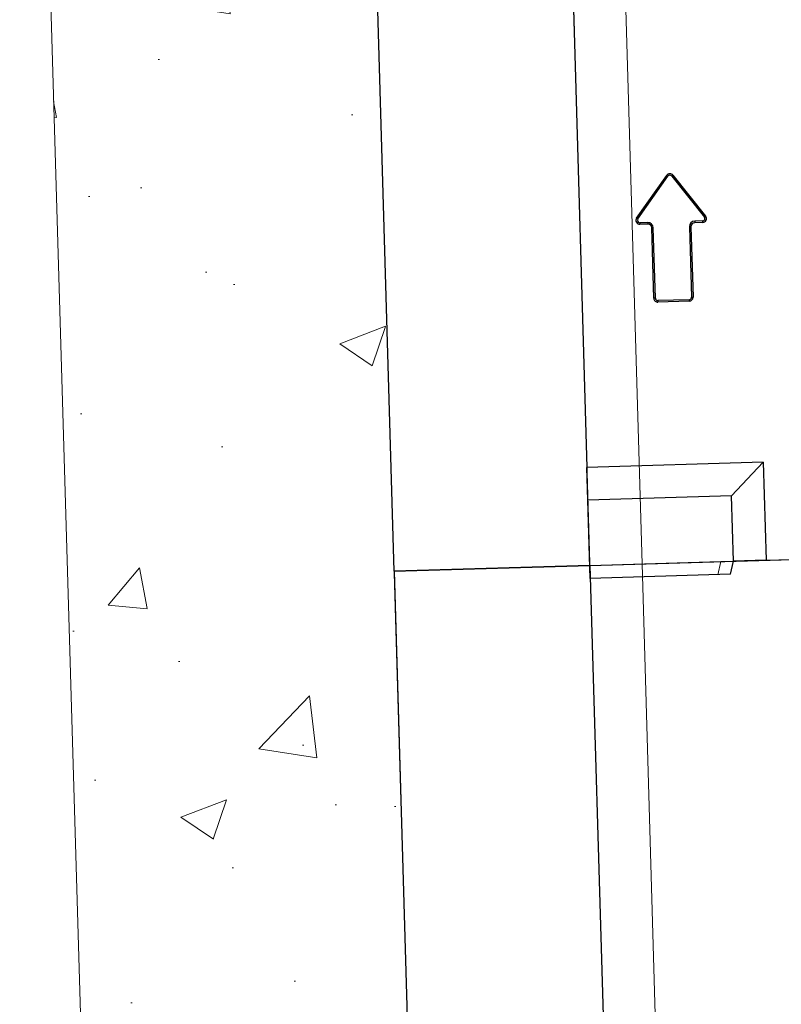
# Model space of a CAD drawing. Header units: metres. Extents: x 232680 to 233262, y 554200 to 554550.
# Tile 125 of 254: x 232760.131 to 232760.714, y 554463.785 to 554464.539. Entities that reach past the tile are written whole.
import ezdxf

# ---------------------------------------------------------------- set-up
doc = ezdxf.new("R2010")
doc.units = ezdxf.units.M
doc.linetypes.add('NLCS-HIDDEN', pattern=[4, 2, -2])
for name, color, linetype, lineweight in [('ACO constructie 035', 7, 'Continuous', 35), ('ACO verborgen', 251, 'NLCS-HIDDEN', 13), ('N-WE-FV-AANPIJLING-G', 7, 'Continuous', 18), ('N-WE-VH-VERHARDING_FUNDERING_GRANULAAT_MENG-AD', 252, 'Continuous', 18)]:
    doc.layers.add(name, color=color, linetype=linetype, lineweight=lineweight)

# ---------------------------------------------------------------- blocks, each defined once
blk = doc.blocks.new('KT640 (doorsnede)')
at = {"layer": 'ACO constructie 035', "lineweight": 30}
for p, q in [((0, -0.64), (0, -0.345)), ((1, -0.505), (1, -0.345)), ((0.925, -0.505), (0.925, -0.64)), ((0.95, -0.53), (0.925, -0.505)), ((0.925, -0.505), (1, -0.505)), ((1, -0.505), (1, -0.53)), ((0.95, -0.53), (0.95, -0.64)), ((1, -0.53), (0.95, -0.53)), ((1.01, -0.53268), (1, -0.53)), ((1.01, -0.53268), (1.01, -0.64)), ((0.7032, -0.5676), (0.7352, -0.5436)), ((0.70389, -0.56852), (0.73589, -0.54452)), ((0.73589, -0.54452), (0.7352, -0.5436)), ((0.73885, -0.546), (0.74, -0.546)), ((0.73885, -0.546), (0.73885, -0.552)), ((0.74, -0.546), (0.74, -0.552)), ((0.73885, -0.552), (0.74, -0.552)), ((0.743, -0.55615), (0.743, -0.555)), ((0.743, -0.555), (0.797, -0.555)), ((0.743, -0.55615), (0.797, -0.55615)), ((0.797, -0.55615), (0.797, -0.555)), ((0.79885, -0.558), (0.8, -0.558)), ((0.79885, -0.558), (0.79885, -0.582)), ((0.8, -0.558), (0.8, -0.582)), ((0.70389, -0.56852), (0.7032, -0.5676)), ((0.70389, -0.57148), (0.7032, -0.5724)), ((0.7352, -0.5964), (0.7032, -0.5724)), ((0.73589, -0.59548), (0.70389, -0.57148)), ((0.73885, -0.588), (0.73885, -0.594)), ((0.73885, -0.588), (0.74, -0.588)), ((0.74, -0.588), (0.74, -0.594)), ((0.743, -0.58385), (0.743, -0.585)), ((0.797, -0.58385), (0.743, -0.58385)), ((0.797, -0.585), (0.743, -0.585)), ((0.797, -0.58385), (0.797, -0.585)), ((0.79885, -0.582), (0.8, -0.582)), ((0.73589, -0.59548), (0.7352, -0.5964)), ((0.73885, -0.594), (0.74, -0.594)), ((0, -0.64), (0.925, -0.64)), ((0.95, -0.64), (0.925, -0.64)), ((1.01, -0.64), (0.95, -0.64))]:
    blk.add_line(p, q, dxfattribs=at)
at = {"layer": 'ACO constructie 035', "lineweight": 0}
for p, q in [((1, -0.53), (1, -0.53966)), ((1, -0.53966), (1.01, -0.54234)), ((0.73589, -0.54452), (0.7352, -0.5436)), ((0.73885, -0.546), (0.74, -0.546)), ((0.73885, -0.552), (0.74, -0.552)), ((0.743, -0.55615), (0.743, -0.555)), ((0.797, -0.55615), (0.797, -0.555)), ((0.79885, -0.558), (0.8, -0.558)), ((0.70389, -0.56852), (0.7032, -0.5676)), ((0.70389, -0.57148), (0.7032, -0.5724)), ((0.73885, -0.588), (0.74, -0.588)), ((0.743, -0.58385), (0.743, -0.585)), ((0.797, -0.58385), (0.797, -0.585)), ((0.79885, -0.582), (0.8, -0.582)), ((0.73589, -0.59548), (0.7352, -0.5964)), ((0.73885, -0.594), (0.74, -0.594))]:
    blk.add_line(p, q, dxfattribs=at)
at = {"layer": 'ACO constructie 035', "lineweight": 30, "flags": 128}
blk.add_lwpolyline([(0, -0.64), (0, -0.79), (1, -0.79), (1, -0.64)], dxfattribs=at)
at = {"layer": 'ACO constructie 035', "lineweight": 30}
for centre, radius, start, end in [((0.737, -0.546), 0.003, 0, 126.8699), ((0.737, -0.546), 0.00185, 0, 126.8699), ((0.743, -0.552), 0.00415, 180, 270), ((0.743, -0.552), 0.003, 180, 270), ((0.797, -0.558), 0.003, 0, 90), ((0.797, -0.558), 0.00185, 0, 90), ((0.705, -0.57), 0.003, 126.8699, 233.1301), ((0.705, -0.57), 0.00185, 126.8699, 233.1301), ((0.743, -0.588), 0.00415, 90, 180), ((0.743, -0.588), 0.003, 90, 180), ((0.797, -0.582), 0.003, 270, 0), ((0.797, -0.582), 0.00185, 270, 0), ((0.737, -0.594), 0.003, 233.1301, 0), ((0.737, -0.594), 0.00185, 233.1301, 0)]:
    blk.add_arc(centre, radius, start, end, dxfattribs=at)
at = {"layer": 'ACO verborgen', "lineweight": 0}
for p, q in [((1, -0.53966), (1, -0.64)), ((0, -0.6), (1, -0.6))]:
    blk.add_line(p, q, dxfattribs=at)

msp = doc.modelspace()

# ---------------------------------------------------------------- hatches: boundary and pattern name
at = {"layer": 'N-WE-VH-VERHARDING_FUNDERING_GRANULAAT_MENG-AD'}
h = msp.add_hatch(dxfattribs=at)
h.set_pattern_fill('AVH-FUNDERING_GRANULAAT_MENG_01', color=256, pattern_type=2)
h.set_pattern_definition([(50, (232754.82864, 554443.46888), (0.35863, -0.031376), [0.0375, -0.4125]), (355, (232754.82864, 554443.46888), (-0.0693757, 0.376096), [0.03, -0.33]), (100.4514, (232754.85852, 554443.46626), (0.2892547, 0.34472), [0.03187, -0.350571]), (46.1842, (232754.82864, 554443.56888), (0.5336205, -0.0827595), [0.05625, -0.61875]), (96.6356, (232754.8731, 554443.562), (0.467331, 0.487059), [0.047805, -0.525857]), (351.1842, (232754.82864, 554443.5689), (0.467331, 0.487059), [0.045, -0.495]), (21, (232754.87864, 554443.54388), (0.2984535, -0.2013094), [0.0375, -0.4125]), (326, (232754.87864, 554443.54388), (0.1216577, 0.362575), [0.03, -0.33]), (71.4514, (232754.9035, 554443.5271), (0.4201113, 0.161265), [0.03187, -0.350571]), (37.5, (232754.82864, 554443.46888), (0.0060799, 0.1664469), [0, -0.326, 0, -0.335, 0, -0.33125]), (7.5, (232754.82864, 554443.46888), (0.1315348, 0.1972059), [0, -0.191, 0, -0.3185, 0, -0.12625]), (327.5, (232754.71714, 554443.46888), (0.2669112, -0.0112774), [0, -0.125, 0, -0.39, 0, -0.5175]), (317.5, (232754.66714, 554443.46888), (0.291593, 0.0500525), [0, -0.1625, 0, -0.259, 0, -0.3675])])
h.paths.add_polyline_path([(232760.41412, 554466.36794), (232760.42904, 554466.11815), (232760.4584, 554465.11858), (232760.38843, 554465.11653), (232760.49111, 554461.61803), (232760.6199, 554461.62181), (232760.55657, 554458.49882), (232760.30662, 554458.50382), (232760.36433, 554461.38958), (232760.24781, 554461.38958), (232760.1312, 554465.35908), (232760.20117, 554465.36114), (232760.17181, 554466.36083)])

# ---------------------------------------------------------------- linework, layer by layer
at = {"layer": 'N-WE-FV-AANPIJLING-G'}
msp.add_line((232760.63261, 554461.90981), (232760.53836, 554465.12093), dxfattribs=at)
at = {"layer": 'N-WE-VH-VERHARDING_FUNDERING_GRANULAAT_MENG-AD', "flags": 128}
msp.add_lwpolyline([(232760.41412, 554466.36794), (232760.42904, 554466.11815), (232760.4584, 554465.11858), (232760.38843, 554465.11653), (232760.49111, 554461.61803), (232760.6199, 554461.62181), (232760.55657, 554458.49882), (232760.30662, 554458.50382), (232760.36433, 554461.38958), (232760.24781, 554461.38958), (232760.1312, 554465.35908), (232760.20117, 554465.36114), (232760.17181, 554466.36083)], close=True, dxfattribs=at)

# ---------------------------------------------------------------- block references
at = {"rotation": 271.6811810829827}
for p in [(232761.17809, 554465.1397), (232761.20743, 554464.14013)]:
    msp.add_blockref('KT640 (doorsnede)', p, dxfattribs=at)

doc.saveas('drawing.dxf')
